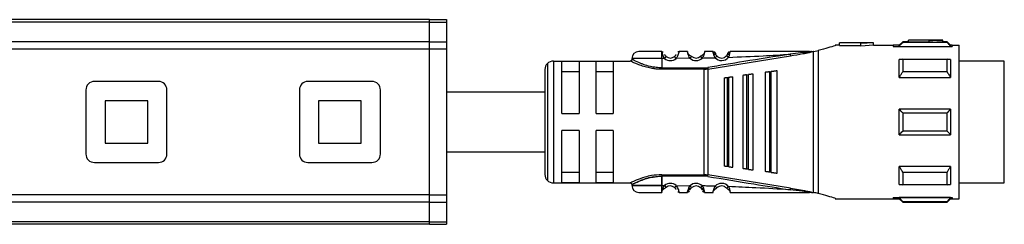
# Model space of a CAD drawing. Header units: millimetres. Extents: x -741 to 2548, y 394 to 730.
# Tile 10 of 13: x 459 to 574, y 705 to 729. Entities that reach past the tile are written whole.
import ezdxf

# ---------------------------------------------------------------- set-up
doc = ezdxf.new("R2010")
doc.units = ezdxf.units.MM

# ---------------------------------------------------------------- blocks, each defined once
blk = doc.blocks.new('Drawing View1')
at = {"color": 7, "linetype": 'Continuous', "lineweight": 25}
for p, q in [((-2, 15.5), (-598, 15.5)), ((-2, 15.21), (-598, 15.21)), ((-2, 15.5), (0, 15.5)), ((-2, 15.21), (-2, 15.5)), ((-2, 15.21), (0, 15.21)), ((-2, 12.9), (-2, 15.21)), ((0, 15.5), (0, 15.21)), ((0.01, 15.26), (0, 15.26)), ((0, 15.21), (0, 12.9)), ((0.01, 12.26), (0.01, 15.26)), ((-2, 12.9), (-598, 12.9)), ((-2, 12.9), (0, 12.9)), ((-2, 12.05), (-2, 12.9)), ((0, 12.9), (0, 12.06)), ((50, 12.8), (46, 12.8)), ((46, 12.8), (46, 12.77)), ((48.5, 12.77), (46, 12.77)), ((46, 12.47), (46, 12.77)), ((50, 12.8), (48.5, 12.69)), ((48.5, 12.77), (48.5, 12.69)), ((48.5, 12.38), (48.5, 12.69)), ((50, 12.5), (50, 12.8)), ((53.4, 12.9), (53, 12.5)), ((54.1, 12.9), (53.4, 12.9)), ((58.6, 12.84), (53.4, 12.84)), ((58.1, 13.1), (54.1, 13.1)), ((54.1, 13.1), (54.1, 13.09)), ((56.5, 13.09), (54.1, 13.09)), ((54.1, 12.89), (54.1, 13.09)), ((54.1, 12.89), (56.5, 12.89)), ((56.5, 13.09), (56.5, 13.05)), ((56.5, 12.85), (56.5, 13.05)), ((58.1, 12.9), (58.1, 13.1)), ((58.6, 12.9), (58.1, 12.9)), ((59, 12.5), (58.6, 12.9)), ((58.6, 12.84), (58.6, 12.9)), ((-2, 12.05), (-598, 12.05)), ((-2, 12.06), (0, 12.06)), ((-2, -5.06), (-2, 12.05)), ((0, 12.26), (0.01, 12.26)), ((0, 12.06), (0, -5.06)), ((25.2, 11.72), (25.19, 11.75)), ((28.19, 11.75), (27.21, 11.75)), ((31.48, 11.54), (31.49, 11.51)), ((42.49, 11.75), (42.64, 11.75)), ((42.95, -4.75), (42.95, 11.75)), ((43, 11.76), (43.52, 11.9)), ((43.52, 11.9), (43.52, -4.9)), ((45.77, 12.5), (45.5, 12.5)), ((45.5, 12.5), (45.5, 12.43)), ((46, 12.5), (45.77, 12.5)), ((46, 12.47), (48.5, 12.47)), ((50, 12.5), (48.5, 12.38)), ((50, 12.5), (52.29, 12.5)), ((52.29, 12.5), (52.29, 12.35)), ((52.29, 12.35), (59.2, 12.35)), ((53, 12.5), (52.3, 12.5)), ((53, 12.37), (53, 12.5)), ((53, 12.37), (59, 12.37)), ((59.2, 12.5), (59, 12.5)), ((59, 12.5), (59, 12.37)), ((59.2, 12.5), (59.2, 12.35)), ((59.2, 12.5), (60, 12.5)), ((60, -5.5), (60, 12.5)), ((12.5, 10.65), (12.5, -3.65)), ((12.5, 10.65), (21.5, 10.65)), ((15.5, 10.58), (13.5, 10.58)), ((13.5, 4.5), (13.5, 10.58)), ((15.5, 10.58), (15.5, 4.5)), ((17.5, 4.5), (17.5, 10.58)), ((19.5, 10.58), (17.5, 10.58)), ((19.5, 10.58), (19.5, 4.5)), ((25.2, 10.95), (25.2, 9.85)), ((25.52, 10.95), (25.2, 10.95)), ((26.89, 10.96), (26.69, 11.18)), ((28.49, 10.97), (26.89, 10.96)), ((28.68, 11.18), (28.69, 11.2)), ((29.93, 11), (29.72, 11.21)), ((30.6, 9.71), (40.26, 11.27)), ((31.65, 11.24), (31.63, 11.23)), ((32.93, 11.52), (32.93, 11.51)), ((53.4, 10.85), (58.6, 10.85)), ((59, 10.84), (59, 8.71)), ((65.3, 10.63), (60, 10.63)), ((65.3, -3.62), (65.3, 10.63)), ((11.5, 9.65), (11.5, -2.65)), ((11.79, 10.36), (11.79, -3.36)), ((13.5, 9.42), (15.5, 9.42)), ((17.5, 9.42), (19.5, 9.42)), ((30.17, 9.85), (30.17, 9.68)), ((30.17, -2.68), (30.17, 9.68)), ((30.57, 9.88), (30.6, 9.71)), ((30.6, 9.71), (30.6, -2.71)), ((37.3, 9.32), (37.3, -2.31)), ((37.81, 9.38), (37.81, -2.38)), ((38.1, 9.42), (38.01, 9.41)), ((38.01, -2.41), (38.01, 9.41)), ((38.7, -2.5), (38.7, 9.5)), ((58.6, 9.38), (53.4, 9.38)), ((-33.75, 8.25), (-41.25, 8.25)), ((-8.75, 8.25), (-16.25, 8.25)), ((32.5, 8.68), (32.5, -1.68)), ((32.84, 8.73), (33.04, 8.75)), ((32.84, 8.73), (32.84, -1.73)), ((33.5, -1.81), (33.5, 8.81)), ((34.7, 8.97), (34.7, -1.97)), ((35.13, 9.03), (35.33, 9.05)), ((35.13, 9.03), (35.13, -2.03)), ((35.9, -2.13), (35.9, 9.13)), ((53, 8.71), (59, 8.71)), ((-42.25, 7.25), (-42.25, -0.25)), ((-32.75, -0.25), (-32.75, 7.25)), ((-17.25, 7.25), (-17.25, -0.25)), ((-7.75, -0.25), (-7.75, 7.25)), ((-35, 6), (-40, 6)), ((-40, 6), (-40, 1)), ((-35, 1), (-35, 6)), ((-10, 6), (-15, 6)), ((-15, 6), (-15, 1)), ((-10, 1), (-10, 6)), ((53, 2), (53, 5)), ((59, 5), (53, 5)), ((13.5, 4.5), (15.5, 4.5)), ((17.5, 4.5), (19.5, 4.5)), ((53.4, 4.56), (58.6, 4.56)), ((15.5, 2.5), (13.5, 2.5)), ((13.5, -3.58), (13.5, 2.5)), ((15.5, 2.5), (15.5, -3.58)), ((19.5, 2.5), (17.5, 2.5)), ((17.5, -3.58), (17.5, 2.5)), ((19.5, 2.5), (19.5, -3.58)), ((58.6, 2.44), (53.4, 2.44)), ((53, 2), (59, 2)), ((-40, 1), (-35, 1)), ((-15, 1), (-10, 1)), ((-41.25, -1.25), (-33.75, -1.25)), ((-16.25, -1.25), (-8.75, -1.25)), ((33.04, -1.75), (32.84, -1.73)), ((35.33, -2.05), (35.13, -2.03)), ((59, -1.71), (53, -1.71)), ((59, -1.71), (59, -3.84)), ((15.5, -2.42), (13.5, -2.42)), ((19.5, -2.42), (17.5, -2.42)), ((25.2, -2.68), (30.17, -2.68)), ((25.2, -2.85), (25.2, -3.95)), ((30.17, -2.85), (25.2, -2.85)), ((25.2, -3.95), (25.2, -2.85)), ((30.17, -2.85), (30.17, -2.68)), ((30.57, -2.88), (30.6, -2.71)), ((40.26, -4.27), (30.6, -2.71)), ((38.01, -2.41), (37.81, -2.38)), ((38.01, -2.41), (38.1, -2.42)), ((53.4, -2.38), (58.6, -2.38)), ((12.5, -3.65), (21.5, -3.65)), ((13.5, -3.58), (15.5, -3.58)), ((17.5, -3.58), (19.5, -3.58)), ((25.2, -3.95), (25.52, -3.95)), ((25.52, -3.95), (25.71, -4.18)), ((26.89, -3.96), (28.49, -3.97)), ((28.49, -3.97), (28.69, -4.2)), ((29.74, -4.2), (29.72, -4.21)), ((31.43, -4.04), (31.65, -4.24)), ((32.8, -4.26), (32.78, -4.28)), ((58.6, -3.85), (53.4, -3.85)), ((60, -3.62), (65.3, -3.62)), ((-2, -5.06), (-598, -5.06)), ((-2, -5.06), (0, -5.06)), ((-2, -5.9), (-2, -5.06)), ((0, -5.06), (0, -5.9)), ((25.19, -4.75), (25.2, -4.72)), ((25.2, -4.73), (25.19, -4.75)), ((25.2, -4.72), (25.2, -4.73)), ((27.21, -4.75), (28.19, -4.75)), ((42.72, -4.75), (42.49, -4.75)), ((42.72, -4.75), (42.95, -4.75)), ((45.5, -5.43), (45.5, -5.5)), ((45.5, -5.5), (45.77, -5.5)), ((45.77, -5.5), (52.29, -5.5)), ((52.29, -5.35), (59.2, -5.35)), ((52.29, -5.35), (52.29, -5.5)), ((52.29, -5.5), (53, -5.5)), ((59, -5.37), (53, -5.37)), ((53, -5.5), (53.4, -5.9)), ((58.6, -5.9), (59, -5.5)), ((59, -5.37), (59, -5.5)), ((59, -5.5), (59.2, -5.5)), ((59.2, -5.35), (59.2, -5.5)), ((59.2, -5.5), (60, -5.5)), ((-2, -5.9), (-598, -5.9)), ((-2, -5.9), (0, -5.9)), ((-2, -8.21), (-2, -5.9)), ((0, -5.9), (0, -8.21)), ((53.4, -5.84), (58.6, -5.84)), ((53.4, -5.84), (53.4, -5.9)), ((53.4, -5.9), (58.6, -5.9)), ((-2, -8.21), (-598, -8.21)), ((-2, -8.5), (-598, -8.5)), ((-2, -8.21), (0, -8.21)), ((-2, -8.5), (-2, -8.21)), ((-2, -8.5), (0, -8.5)), ((0, -8.21), (0, -8.5))]:
    blk.add_line(p, q, dxfattribs=at)
at = {"color": 7, "linetype": 'Continuous', "lineweight": 25, "flags": 128}
for points in [[(25.2, 10.95), (24.12, 10.95), (23.14, 10.95), (22.37, 10.95), (21.87, 10.95), (21.7, 10.95), (21.7, 10.95)], [(53, 8.71), (53, 9.02), (53, 9.31), (53, 9.59), (53, 9.86), (53, 10.12), (53, 10.37), (53, 10.61), (53, 10.84)], [(53.4, 10.85), (53.4, 10.69), (53.4, 10.52), (53.4, 10.34), (53.4, 10.16), (53.4, 9.97), (53.4, 9.78), (53.4, 9.58), (53.4, 9.38)], [(58.6, 9.38), (58.6, 9.58), (58.6, 9.78), (58.6, 9.97), (58.6, 10.16), (58.6, 10.34), (58.6, 10.52), (58.6, 10.69), (58.6, 10.85)], [(25.2, 9.85), (27.98, 9.85), (30.17, 9.85)], [(30.17, 9.68), (27.39, 9.68), (25.2, 9.68)], [(37.81, 9.38), (37.93, 9.4), (38.01, 9.41)], [(33.04, -1.75), (33.04, -0.58), (33.04, 0.71), (33.04, 2.08), (33.04, 3.5), (33.04, 4.92), (33.04, 6.29), (33.04, 7.58), (33.04, 8.75)], [(35.33, -2.05), (35.33, -0.82), (35.33, 0.54), (35.33, 2), (35.33, 3.5), (35.33, 5), (35.33, 6.46), (35.33, 7.82), (35.33, 9.05)], [(59, 5), (59, 4.63), (59, 4.25), (59, 3.88), (59, 3.5), (59, 3.12), (59, 2.75), (59, 2.37), (59, 2)], [(53.4, 4.56), (53.4, 4.29), (53.4, 4.03), (53.4, 3.76), (53.4, 3.5), (53.4, 3.24), (53.4, 2.97), (53.4, 2.71), (53.4, 2.44)], [(58.6, 2.44), (58.6, 2.71), (58.6, 2.97), (58.6, 3.24), (58.6, 3.5), (58.6, 3.76), (58.6, 4.03), (58.6, 4.29), (58.6, 4.56)], [(53, -3.84), (53, -3.61), (53, -3.37), (53, -3.12), (53, -2.86), (53, -2.59), (53, -2.31), (53, -2.02), (53, -1.71)], [(53.4, -2.38), (53.4, -2.58), (53.4, -2.78), (53.4, -2.97), (53.4, -3.16), (53.4, -3.34), (53.4, -3.52), (53.4, -3.69), (53.4, -3.85)], [(58.6, -3.85), (58.6, -3.69), (58.6, -3.52), (58.6, -3.34), (58.6, -3.16), (58.6, -2.97), (58.6, -2.78), (58.6, -2.58), (58.6, -2.38)], [(25.2, -3.95), (24.12, -3.95), (23.14, -3.95), (22.37, -3.95), (21.87, -3.95), (21.7, -3.95)], [(21.7, -3.95), (21.87, -3.95), (22.37, -3.95), (23.14, -3.95), (24.12, -3.95), (25.2, -3.95)], [(53, -5.5), (53, -5.49), (53, -5.47), (53, -5.43), (53, -5.37)], [(58.6, -5.9), (58.6, -5.9), (58.6, -5.89), (58.6, -5.87), (58.6, -5.84)]]:
    blk.add_lwpolyline(points, dxfattribs=at)
at = {"color": 7, "linetype": 'Continuous', "lineweight": 25}
for centre, radius, start, end in [((196.5, 12.89), 143.1, 179.9966, 180.0205), ((22.5, 10.95), 0.8, 89.9996, 179.9996), ((12.5, 9.65), 1, 90, 135), ((26.2, 11.75), 1.05, 229.6056, 310.9276), ((26.2, 11.75), 0.75, 229.5943, 310.9271), ((29.2, 11.75), 1.05, 227.6547, 314.3613), ((29.2, 11.75), 0.75, 227.6552, 314.363), ((32.2, 11.75), 1.05, 222.8628, 320.6918), ((32.2, 11.75), 0.75, 222.8664, 320.7053), ((12.5, 9.65), 1, 135, 180), ((30.17, 12.28), 2.43, 270.0069, 279.4584), ((-41.25, 7.25), 1, 90, 180), ((-33.75, 7.25), 1, 0, 90), ((-16.25, 7.25), 1, 90, 180), ((-8.75, 7.25), 1, 0, 90), ((-41.25, -0.25), 1, 180, 270), ((-33.75, -0.25), 1, 270, 0), ((-16.25, -0.25), 1, 180, 270), ((-8.75, -0.25), 1, 270, 0), ((12.5, -2.65), 1, 180, 225), ((12.5, -2.65), 1, 225, 270), ((30.17, -5.28), 2.43, 80.5507, 89.9914), ((22.5, -3.95), 0.8, 180.0004, 270.0004), ((26.2, -4.75), 1.05, 49.0728, 130.4057), ((26.2, -4.75), 0.75, 49.073, 130.406), ((29.2, -4.75), 1.05, 45.6394, 132.3452), ((29.2, -4.75), 0.75, 45.6377, 132.3451), ((32.2, -4.75), 1.05, 39.3085, 137.1337), ((32.2, -4.75), 0.75, 39.2951, 137.1337)]:
    blk.add_arc(centre, radius, start, end, dxfattribs=at)
for points, knots in [([(53, 12.37), (53.07, 12.46), (53.2, 12.62), (53.34, 12.77), (53.4, 12.84)], [0, 0, 0, 0, 0.553792, 1, 1, 1, 1]), ([(56.5, 13.05), (56.8, 13.06), (57.33, 13.09), (57.87, 13.1), (58.1, 13.1)], [0, 0, 0, 0, 0.5599883, 1, 1, 1, 1]), ([(56.5, 12.85), (56.8, 12.86), (57.33, 12.89), (57.87, 12.9), (58.1, 12.9)], [0, 0, 0, 0, 0.559988, 1, 1, 1, 1]), ([(58.6, 12.84), (58.68, 12.75), (58.81, 12.6), (58.94, 12.44), (59, 12.37)], [0, 0, 0, 0, 0.5661892, 1, 1, 1, 1]), ([(25.19, 11.75), (24.84, 11.75), (24.13, 11.75), (23.24, 11.75), (22.62, 11.75), (22.54, 11.75), (22.5, 11.75)], [0, 0, 0, 0, 0.249999, 0.499999, 0.749999, 1, 1, 1, 1]), ([(25.19, 11.75), (25.23, 11.75), (25.28, 11.74), (25.33, 11.72), (25.34, 11.71)], [0, 0, 0, 0, 0.606991, 1, 1, 1, 1]), ([(25.2, 11.72), (25.21, 11.69), (25.22, 11.62), (25.27, 11.43), (25.36, 11.19), (25.47, 11.03), (25.52, 10.95)], [0, 0, 0, 0, 0.2399615, 0.482804, 0.7352651, 1, 1, 1, 1]), ([(27.21, 11.75), (27.21, 11.74), (27.2, 11.74), (27.19, 11.67), (27.16, 11.58), (27.12, 11.43), (27.04, 11.21), (26.94, 11.04), (26.89, 10.96)], [0, 0, 0, 0, 0.145861, 0.284683, 0.416939, 0.543177, 0.7791, 1, 1, 1, 1]), ([(27.21, 11.75), (27.17, 11.75), (27.12, 11.74), (27.08, 11.72), (27.06, 11.71)], [0, 0, 0, 0, 0.608621, 1, 1, 1, 1]), ([(28.24, 11.53), (28.23, 11.59), (28.21, 11.68), (28.19, 11.74), (28.19, 11.75), (28.19, 11.75)], [0, 0, 0, 0, 0.451321, 0.721662, 1, 1, 1, 1]), ([(28.19, 11.75), (28.19, 11.75), (28.19, 11.74), (28.21, 11.68), (28.23, 11.61), (28.24, 11.55), (28.25, 11.53)], [0, 0, 0, 0, 0.2994, 0.587029, 0.863883, 1, 1, 1, 1]), ([(28.68, 11.18), (28.64, 11.21), (28.56, 11.25), (28.45, 11.33), (28.37, 11.41), (28.3, 11.48), (28.26, 11.52), (28.24, 11.54)], [0, 0, 0, 0, 0.300878, 0.470039, 0.652797, 0.847683, 1, 1, 1, 1]), ([(28.49, 10.97), (28.44, 11.07), (28.36, 11.21), (28.29, 11.39), (28.25, 11.49), (28.24, 11.53), (28.24, 11.53)], [0, 0, 0, 0, 0.46842, 0.704336, 0.943532, 1, 1, 1, 1]), ([(28.68, 11.18), (28.64, 11.21), (28.56, 11.25), (28.45, 11.33), (28.37, 11.41), (28.3, 11.48), (28.26, 11.52), (28.25, 11.53)], [0, 0, 0, 0, 0.304954, 0.476426, 0.661712, 0.859327, 1, 1, 1, 1]), ([(30.16, 11.55), (30.14, 11.53), (30.1, 11.49), (30.03, 11.42), (29.95, 11.35), (29.85, 11.27), (29.78, 11.22), (29.74, 11.2)], [0, 0, 0, 0, 0.151422, 0.346555, 0.529528, 0.69879, 1, 1, 1, 1]), ([(30.16, 11.54), (30.16, 11.54), (30.15, 11.5), (30.12, 11.4), (30.06, 11.23), (29.98, 11.09), (29.93, 11)], [0, 0, 0, 0, 0.051028, 0.29324, 0.5333, 1, 1, 1, 1]), ([(30.21, 11.75), (30.2, 11.75), (30.2, 11.74), (30.19, 11.68), (30.17, 11.59), (30.16, 11.54)], [0, 0, 0, 0, 0.285763, 0.563157, 1, 1, 1, 1]), ([(31.19, 11.75), (31.01, 11.75), (30.68, 11.75), (30.35, 11.75), (30.21, 11.75)], [0, 0, 0, 0, 0.559996, 1, 1, 1, 1]), ([(31.43, 11.04), (31.39, 11.12), (31.32, 11.25), (31.27, 11.42), (31.23, 11.57), (31.21, 11.68), (31.19, 11.74), (31.19, 11.75), (31.19, 11.75)], [0, 0, 0, 0, 0.2473344, 0.3753471, 0.5041257, 0.7441609, 0.8718482, 1, 1, 1, 1]), ([(31.34, 11.67), (31.33, 11.67), (31.29, 11.69), (31.24, 11.69), (31.21, 11.69), (31.2, 11.69)], [0, 0, 0, 0, 0.424052, 0.839119, 1, 1, 1, 1]), ([(31.43, 11.63), (31.42, 11.65), (31.39, 11.68), (31.34, 11.67), (31.3, 11.63), (31.28, 11.57), (31.27, 11.54)], [0, 0, 0, 0, 0.22392, 0.467886, 0.727976, 1, 1, 1, 1]), ([(31.43, 11.63), (31.43, 11.63), (31.46, 11.6), (31.47, 11.57), (31.48, 11.54)], [0, 0, 0, 0, 0.156082, 1, 1, 1, 1]), ([(32.92, 11.54), (32.92, 11.53), (32.91, 11.52), (32.89, 11.45), (32.84, 11.36), (32.8, 11.3), (32.78, 11.28)], [0, 0, 0, 0, 0.306116, 0.590246, 0.796606, 1, 1, 1, 1]), ([(32.92, 11.54), (32.93, 11.57), (32.94, 11.6), (32.97, 11.63), (32.97, 11.64)], [0, 0, 0, 0, 0.835339, 1, 1, 1, 1]), ([(33.14, 11.55), (33.13, 11.58), (33.1, 11.64), (33.06, 11.68), (33.01, 11.68), (32.98, 11.65), (32.97, 11.64)], [0, 0, 0, 0, 0.273158, 0.534082, 0.777822, 1, 1, 1, 1]), ([(33.01, 11.08), (33.05, 11.17), (33.1, 11.3), (33.14, 11.45), (33.17, 11.57), (33.19, 11.67), (33.2, 11.74), (33.2, 11.75), (33.21, 11.75)], [0, 0, 0, 0, 0.254808, 0.382547, 0.508766, 0.691911, 0.830633, 1, 1, 1, 1]), ([(33.19, 11.7), (33.19, 11.7), (33.16, 11.7), (33.11, 11.69), (33.08, 11.68), (33.06, 11.67)], [0, 0, 0, 0, 0.143976, 0.567382, 1, 1, 1, 1]), ([(42.49, 11.75), (40.76, 11.75), (37.67, 11.75), (34.57, 11.75), (33.21, 11.75)], [0, 0, 0, 0, 0.559906, 1, 1, 1, 1]), ([(42.66, 11.73), (42.26, 11.69), (41.45, 11.6), (40.64, 11.5), (40.23, 11.45)], [0, 0, 0, 0, 0.49694, 1, 1, 1, 1]), ([(40.26, 11.27), (40.75, 11.35), (41.48, 11.47), (42.24, 11.61), (42.56, 11.68), (42.66, 11.7), (42.71, 11.73), (42.72, 11.74), (42.72, 11.74), (42.72, 11.75), (42.72, 11.75), (42.72, 11.75)], [0, 0, 0, 0, 0.580636, 0.865806, 0.906199, 0.969441, 0.981675, 0.986662, 0.991168, 0.995499, 1, 1, 1, 1]), ([(42.7, 11.74), (42.7, 11.74), (42.7, 11.74), (42.69, 11.74), (42.67, 11.75), (42.65, 11.75), (42.64, 11.75)], [0, 0, 0, 0, 0.068493, 0.149045, 0.357724, 1, 1, 1, 1]), ([(42.72, 11.75), (42.71, 11.75), (42.7, 11.75), (42.67, 11.75), (42.65, 11.75), (42.64, 11.75), (42.64, 11.75), (42.64, 11.75), (42.64, 11.75), (42.64, 11.75), (42.64, 11.75)], [0, 0, 0, 0, 0.219058, 0.584738, 0.867155, 0.887733, 0.906757, 0.926, 0.947181, 1, 1, 1, 1]), ([(42.66, 11.73), (42.67, 11.73), (42.68, 11.73), (42.69, 11.74), (42.7, 11.74), (42.7, 11.74), (42.7, 11.74), (42.7, 11.74), (42.7, 11.74), (42.7, 11.74)], [0, 0, 0, 0, 0.571754, 0.690168, 0.803366, 0.861897, 0.911571, 0.955977, 1, 1, 1, 1]), ([(42.72, 11.75), (42.76, 11.75), (42.83, 11.75), (42.9, 11.75), (42.93, 11.75)], [0, 0, 0, 0, 0.5595519, 1, 1, 1, 1]), ([(42.95, 11.75), (42.95, 11.75), (42.94, 11.75), (42.93, 11.75), (42.93, 11.75)], [0, 0, 0, 0, 0.555721, 1, 1, 1, 1]), ([(42.95, 11.75), (42.96, 11.75), (42.98, 11.75), (42.99, 11.76), (43, 11.76)], [0, 0, 0, 0, 0.500602, 1, 1, 1, 1]), ([(45.5, 12.43), (45.24, 12.36), (44.72, 12.21), (43.92, 12), (43.52, 11.9)], [0, 0, 0, 0, 0.496428, 1, 1, 1, 1]), ([(21.7, 10.85), (21.7, 10.83), (21.69, 10.79), (21.67, 10.74), (21.64, 10.71), (21.61, 10.68), (21.56, 10.65), (21.52, 10.65), (21.49, 10.65)], [0, 0, 0, 0, 0.239884, 0.369299, 0.501423, 0.633336, 0.76215, 1, 1, 1, 1]), ([(24.22, 9.76), (24.13, 9.77), (23.78, 9.82), (23.23, 9.96), (22.61, 10.16), (22.11, 10.37), (21.76, 10.53), (21.53, 10.63), (21.51, 10.64), (21.5, 10.65)], [0, 0, 0, 0, 0.061712, 0.224517, 0.390466, 0.551912, 0.714132, 0.865423, 1, 1, 1, 1]), ([(25.2, 9.85), (24.98, 9.86), (24.51, 9.88), (23.77, 10.01), (23.17, 10.2), (22.5, 10.45), (22.02, 10.68), (21.74, 10.83), (21.71, 10.84), (21.7, 10.85)], [0, 0, 0, 0, 0.119652, 0.249058, 0.420348, 0.499129, 0.748943, 0.878056, 1, 1, 1, 1]), ([(25.52, 10.95), (25.55, 10.98), (25.6, 11.04), (25.66, 11.12), (25.71, 11.17), (25.71, 11.18), (25.71, 11.18)], [0, 0, 0, 0, 0.25, 0.5, 0.75, 1, 1, 1, 1]), ([(25.71, 11.18), (25.7, 11.2), (25.66, 11.23), (25.61, 11.28), (25.57, 11.34), (25.54, 11.39), (25.53, 11.41), (25.53, 11.41)], [0, 0, 0, 0, 0.21472, 0.437653, 0.684916, 0.935195, 1, 1, 1, 1]), ([(26.87, 11.41), (26.87, 11.41), (26.86, 11.39), (26.83, 11.35), (26.8, 11.29), (26.75, 11.24), (26.71, 11.2), (26.69, 11.18)], [0, 0, 0, 0, 0.052646, 0.297014, 0.530096, 0.761235, 1, 1, 1, 1]), ([(28.49, 10.97), (28.52, 11), (28.57, 11.06), (28.64, 11.13), (28.67, 11.17), (28.68, 11.18), (28.68, 11.18)], [0, 0, 0, 0, 0.330327, 0.660655, 0.990982, 1, 1, 1, 1]), ([(29.93, 11), (30.21, 11.01), (30.71, 11.02), (31.21, 11.03), (31.43, 11.04)], [0, 0, 0, 0, 0.560006, 1, 1, 1, 1]), ([(40.23, 11.45), (38.43, 11.16), (35.2, 10.65), (31.98, 10.12), (30.57, 9.88)], [0, 0, 0, 0, 0.560137, 1, 1, 1, 1]), ([(31.63, 11.23), (31.63, 11.22), (31.63, 11.22), (31.59, 11.18), (31.52, 11.12), (31.46, 11.06), (31.43, 11.04)], [0, 0, 0, 0, 0.015986, 0.343991, 0.671995, 1, 1, 1, 1]), ([(31.46, 11.36), (31.46, 11.39), (31.45, 11.45), (31.47, 11.51), (31.47, 11.51), (31.48, 11.52)], [0, 0, 0, 0, 0.372925, 0.726855, 1, 1, 1, 1]), ([(31.64, 11.22), (31.62, 11.24), (31.58, 11.29), (31.53, 11.36), (31.49, 11.44), (31.47, 11.48), (31.47, 11.5)], [0, 0, 0, 0, 0.2376446, 0.4819358, 0.7355947, 1, 1, 1, 1]), ([(33.01, 11.08), (32.98, 11.11), (32.92, 11.16), (32.84, 11.22), (32.79, 11.27), (32.78, 11.27), (32.78, 11.28)], [0, 0, 0, 0, 0.25, 0.5, 0.75, 1, 1, 1, 1]), ([(32.94, 11.52), (32.93, 11.5), (32.92, 11.46), (32.88, 11.39), (32.84, 11.32), (32.81, 11.28), (32.79, 11.26)], [0, 0, 0, 0, 0.264087, 0.517648, 0.762071, 1, 1, 1, 1]), ([(32.93, 11.52), (32.93, 11.52), (32.94, 11.52), (32.95, 11.47), (32.95, 11.41), (32.96, 11.38)], [0, 0, 0, 0, 0.220453, 0.599391, 1, 1, 1, 1]), ([(33.01, 11.08), (34.36, 11.14), (36.77, 11.23), (39.18, 11.38), (40.23, 11.45)], [0, 0, 0, 0, 0.560034, 1, 1, 1, 1]), ([(40.23, 11.45), (40.23, 11.45), (40.24, 11.44), (40.24, 11.41), (40.24, 11.37), (40.25, 11.33), (40.26, 11.3), (40.26, 11.28), (40.26, 11.27)], [0, 0, 0, 0, 0.049755, 0.133456, 0.408467, 0.532389, 0.771005, 1, 1, 1, 1]), ([(53.4, 10.85), (53.32, 10.85), (53.19, 10.84), (53.06, 10.84), (53, 10.84)], [0, 0, 0, 0, 0.566189, 1, 1, 1, 1]), ([(59, 10.84), (58.93, 10.84), (58.8, 10.84), (58.66, 10.85), (58.6, 10.85)], [0, 0, 0, 0, 0.553792, 1, 1, 1, 1]), ([(25.2, 9.68), (25, 9.68), (24.67, 9.68), (24.35, 9.74), (24.22, 9.76)], [0, 0, 0, 0, 0.586821, 1, 1, 1, 1]), ([(30.17, 9.68), (30.21, 9.68), (30.28, 9.68), (30.35, 9.68), (30.38, 9.69)], [0, 0, 0, 0, 0.5597262, 1, 1, 1, 1]), ([(30.6, 9.71), (30.56, 9.71), (30.49, 9.7), (30.41, 9.69), (30.38, 9.69)], [0, 0, 0, 0, 0.559933, 1, 1, 1, 1]), ([(37.81, 9.38), (37.78, 9.38), (37.72, 9.37), (37.6, 9.35), (37.45, 9.34), (37.32, 9.32), (37.31, 9.32), (37.3, 9.32)], [0, 0, 0, 0, 0.095969, 0.193666, 0.400239, 0.664134, 1, 1, 1, 1]), ([(38.7, 9.5), (38.69, 9.5), (38.67, 9.5), (38.52, 9.48), (38.35, 9.45), (38.21, 9.43), (38.13, 9.43), (38.1, 9.42)], [0, 0, 0, 0, 0.325938, 0.603471, 0.815327, 0.910521, 1, 1, 1, 1]), ([(53, 8.71), (53.07, 8.84), (53.2, 9.06), (53.34, 9.28), (53.4, 9.38)], [0, 0, 0, 0, 0.553742, 1, 1, 1, 1]), ([(58.6, 9.38), (58.68, 9.25), (58.81, 9.03), (58.94, 8.81), (59, 8.71)], [0, 0, 0, 0, 0.566235, 1, 1, 1, 1]), ([(32.5, 8.68), (32.51, 8.68), (32.52, 8.68), (32.6, 8.69), (32.7, 8.71), (32.78, 8.72), (32.82, 8.72), (32.84, 8.73)], [0, 0, 0, 0, 0.323921, 0.5874, 0.803788, 0.901229, 1, 1, 1, 1]), ([(33.1, 8.76), (33.09, 8.76), (33.07, 8.76), (33.05, 8.75), (33.04, 8.75)], [0, 0, 0, 0, 0.559946, 1, 1, 1, 1]), ([(33.1, 8.76), (33.15, 8.77), (33.25, 8.78), (33.38, 8.8), (33.48, 8.81), (33.49, 8.81), (33.5, 8.81)], [0, 0, 0, 0, 0.1849, 0.408712, 0.685985, 1, 1, 1, 1]), ([(35.13, 9.03), (35.1, 9.02), (35.05, 9.02), (34.95, 9), (34.83, 8.99), (34.72, 8.97), (34.71, 8.97), (34.7, 8.97)], [0, 0, 0, 0, 0.097342, 0.196469, 0.405839, 0.669699, 1, 1, 1, 1]), ([(35.4, 9.06), (35.39, 9.06), (35.36, 9.06), (35.34, 9.06), (35.33, 9.05)], [0, 0, 0, 0, 0.559949, 1, 1, 1, 1]), ([(35.9, 9.13), (35.89, 9.13), (35.88, 9.13), (35.76, 9.11), (35.62, 9.09), (35.49, 9.08), (35.43, 9.07), (35.4, 9.06)], [0, 0, 0, 0, 0.30579, 0.570569, 0.801387, 0.904132, 1, 1, 1, 1]), ([(11.5, 7), (10.02, 7), (6.84, 7), (3.01, 7), (0.66, 7), (0, 7)], [0, 0, 0, 0, 0.385368, 0.829094, 1, 1, 1, 1]), ([(53.4, 4.56), (53.32, 4.64), (53.19, 4.79), (53.06, 4.94), (53, 5)], [0, 0, 0, 0, 0.566189, 1, 1, 1, 1]), ([(59, 5), (58.93, 4.92), (58.8, 4.77), (58.66, 4.62), (58.6, 4.56)], [0, 0, 0, 0, 0.553792, 1, 1, 1, 1]), ([(53, 2), (53.07, 2.08), (53.2, 2.23), (53.34, 2.38), (53.4, 2.44)], [0, 0, 0, 0, 0.553792, 1, 1, 1, 1]), ([(58.6, 2.44), (58.68, 2.36), (58.81, 2.21), (58.94, 2.06), (59, 2)], [0, 0, 0, 0, 0.566189, 1, 1, 1, 1]), ([(0, 0), (1.84, 0), (5.68, 0), (9.51, 0), (11.5, 0)], [0, 0, 0, 0, 0.481231, 1, 1, 1, 1]), ([(32.84, -1.73), (32.82, -1.72), (32.78, -1.72), (32.7, -1.71), (32.6, -1.69), (32.52, -1.68), (32.51, -1.68), (32.5, -1.68)], [0, 0, 0, 0, 0.096571, 0.197429, 0.41274, 0.676188, 1, 1, 1, 1]), ([(33.04, -1.75), (33.05, -1.75), (33.07, -1.76), (33.09, -1.76), (33.1, -1.76)], [0, 0, 0, 0, 0.553505, 1, 1, 1, 1]), ([(33.1, -1.76), (33.12, -1.76), (33.17, -1.77), (33.26, -1.78), (33.38, -1.8), (33.48, -1.81), (33.49, -1.81), (33.5, -1.81)], [0, 0, 0, 0, 0.092113, 0.190371, 0.409273, 0.68628, 1, 1, 1, 1]), ([(35.13, -2.03), (35.1, -2.02), (35.05, -2.02), (34.95, -2), (34.83, -1.99), (34.72, -1.97), (34.71, -1.97), (34.7, -1.97)], [0, 0, 0, 0, 0.095358, 0.192264, 0.405805, 0.669689, 1, 1, 1, 1]), ([(35.33, -2.05), (35.34, -2.06), (35.37, -2.06), (35.39, -2.06), (35.4, -2.06)], [0, 0, 0, 0, 0.553052, 1, 1, 1, 1]), ([(35.4, -2.06), (35.43, -2.07), (35.49, -2.08), (35.61, -2.09), (35.75, -2.11), (35.87, -2.13), (35.89, -2.13), (35.9, -2.13)], [0, 0, 0, 0, 0.090894, 0.187707, 0.403221, 0.680517, 1, 1, 1, 1]), ([(53.4, -2.38), (53.32, -2.25), (53.19, -2.03), (53.06, -1.81), (53, -1.71)], [0, 0, 0, 0, 0.566235, 1, 1, 1, 1]), ([(59, -1.71), (58.93, -1.84), (58.8, -2.06), (58.66, -2.28), (58.6, -2.38)], [0, 0, 0, 0, 0.553742, 1, 1, 1, 1]), ([(25.2, -2.68), (24.79, -2.7), (24.09, -2.74), (23.04, -3.01), (22.19, -3.32), (21.61, -3.6), (21.53, -3.63), (21.5, -3.65)], [0, 0, 0, 0, 0.208658, 0.361333, 0.608024, 0.810846, 1, 1, 1, 1]), ([(24.27, -2.94), (24.13, -2.96), (23.68, -3.03), (23.17, -3.2), (22.5, -3.45), (22.01, -3.69), (21.76, -3.82), (21.68, -3.86), (21.7, -3.85), (21.7, -3.85)], [0, 0, 0, 0, 0.095567, 0.301836, 0.396745, 0.697612, 0.853097, 0.999987, 1, 1, 1, 1]), ([(21.7, -3.85), (21.71, -3.84), (21.74, -3.83), (22.02, -3.68), (22.5, -3.45), (23, -3.26), (23.37, -3.14), (23.76, -3.01), (24.13, -2.96), (24.27, -2.94)], [0, 0, 0, 0, 0.146821, 0.302261, 0.603029, 0.697877, 0.754032, 0.904463, 1, 1, 1, 1]), ([(24.27, -2.94), (24.36, -2.92), (24.65, -2.86), (24.97, -2.86), (25.2, -2.85)], [0, 0, 0, 0, 0.294986, 1, 1, 1, 1]), ([(30.38, -2.69), (30.34, -2.68), (30.27, -2.68), (30.2, -2.68), (30.17, -2.68)], [0, 0, 0, 0, 0.560115, 1, 1, 1, 1]), ([(30.38, -2.69), (30.42, -2.69), (30.49, -2.7), (30.56, -2.71), (30.6, -2.71)], [0, 0, 0, 0, 0.560253, 1, 1, 1, 1]), ([(30.57, -2.88), (32.37, -3.18), (35.59, -3.71), (38.81, -4.23), (40.23, -4.45)], [0, 0, 0, 0, 0.559894, 1, 1, 1, 1]), ([(37.81, -2.38), (37.78, -2.38), (37.72, -2.37), (37.6, -2.35), (37.45, -2.34), (37.32, -2.32), (37.31, -2.32), (37.3, -2.31)], [0, 0, 0, 0, 0.09377, 0.189049, 0.400199, 0.66412, 1, 1, 1, 1]), ([(38.1, -2.42), (38.13, -2.43), (38.21, -2.43), (38.35, -2.45), (38.52, -2.48), (38.67, -2.5), (38.69, -2.5), (38.7, -2.5)], [0, 0, 0, 0, 0.089482, 0.184693, 0.396628, 0.674165, 1, 1, 1, 1]), ([(21.49, -3.65), (21.52, -3.65), (21.56, -3.65), (21.61, -3.68), (21.64, -3.71), (21.67, -3.74), (21.69, -3.79), (21.7, -3.83), (21.7, -3.85)], [0, 0, 0, 0, 0.237753, 0.366554, 0.498476, 0.630623, 0.760069, 1, 1, 1, 1]), ([(25.2, -4.72), (25.2, -4.69), (25.2, -4.63), (25.2, -4.44), (25.2, -4.21), (25.2, -4.04), (25.2, -3.95)], [0, 0, 0, 0, 0.25, 0.5, 0.75, 1, 1, 1, 1]), ([(25.2, -4.72), (25.21, -4.69), (25.21, -4.65), (25.24, -4.55), (25.25, -4.52)], [0, 0, 0, 0, 0.682589, 1, 1, 1, 1]), ([(25.25, -4.52), (25.26, -4.49), (25.28, -4.4), (25.37, -4.19), (25.47, -4.03), (25.52, -3.95)], [0, 0, 0, 0, 0.194015, 0.577884, 1, 1, 1, 1]), ([(25.25, -4.52), (25.27, -4.51), (25.31, -4.46), (25.38, -4.39), (25.46, -4.32), (25.57, -4.23), (25.65, -4.19), (25.7, -4.16)], [0, 0, 0, 0, 0.139128, 0.337412, 0.523046, 0.694646, 1, 1, 1, 1]), ([(26.69, -4.18), (26.71, -4.2), (26.74, -4.23), (26.79, -4.29), (26.83, -4.35), (26.86, -4.39), (26.87, -4.41), (26.87, -4.41)], [0, 0, 0, 0, 0.214698, 0.437537, 0.685118, 0.935394, 1, 1, 1, 1]), ([(26.89, -3.96), (26.94, -4.04), (27.04, -4.22), (27.12, -4.44), (27.17, -4.58), (27.19, -4.67), (27.2, -4.74), (27.21, -4.74), (27.21, -4.75)], [0, 0, 0, 0, 0.226087, 0.46364, 0.589382, 0.720309, 0.857009, 1, 1, 1, 1]), ([(28.19, -4.75), (28.19, -4.75), (28.19, -4.74), (28.21, -4.68), (28.23, -4.59), (28.27, -4.45), (28.35, -4.23), (28.45, -4.06), (28.49, -3.97)], [0, 0, 0, 0, 0.140245, 0.275117, 0.40509, 0.530691, 0.770081, 1, 1, 1, 1]), ([(28.25, -4.53), (28.26, -4.52), (28.3, -4.48), (28.37, -4.41), (28.45, -4.33), (28.56, -4.25), (28.64, -4.21), (28.68, -4.18)], [0, 0, 0, 0, 0.140571, 0.33799, 0.523319, 0.694819, 1, 1, 1, 1]), ([(28.27, -4.51), (28.28, -4.55), (28.3, -4.62), (28.35, -4.67), (28.39, -4.67), (28.42, -4.65), (28.43, -4.63)], [0, 0, 0, 0, 0.271842, 0.5316388, 0.7754663, 1, 1, 1, 1]), ([(28.47, -4.48), (28.48, -4.46), (28.5, -4.41), (28.55, -4.33), (28.61, -4.25), (28.66, -4.2), (28.68, -4.18)], [0, 0, 0, 0, 0.264475, 0.518082, 0.762194, 1, 1, 1, 1]), ([(28.48, -4.51), (28.48, -4.51), (28.48, -4.51), (28.47, -4.49), (28.47, -4.42), (28.48, -4.35), (28.48, -4.32)], [0, 0, 0, 0, 0.027047, 0.332243, 0.658218, 1, 1, 1, 1]), ([(29.93, -4), (29.91, -4.03), (29.85, -4.08), (29.78, -4.15), (29.75, -4.19), (29.74, -4.2), (29.74, -4.2)], [0, 0, 0, 0, 0.327718, 0.655436, 0.983154, 1, 1, 1, 1]), ([(29.74, -4.2), (29.78, -4.22), (29.85, -4.27), (29.95, -4.35), (30.03, -4.42), (30.1, -4.49), (30.14, -4.52), (30.15, -4.54)], [0, 0, 0, 0, 0.3054612, 0.4771323, 0.6627351, 0.8613323, 1, 1, 1, 1]), ([(29.74, -4.2), (29.76, -4.22), (29.8, -4.26), (29.86, -4.34), (29.9, -4.42), (29.92, -4.47), (29.93, -4.49)], [0, 0, 0, 0, 0.2374776, 0.4816007, 0.7351677, 1, 1, 1, 1]), ([(29.93, -4.33), (29.93, -4.37), (29.93, -4.43), (29.93, -4.5), (29.92, -4.51), (29.92, -4.51)], [0, 0, 0, 0, 0.357894, 0.697725, 1, 1, 1, 1]), ([(31.43, -4.04), (31.15, -4.03), (30.65, -4.01), (30.15, -4), (29.93, -4)], [0, 0, 0, 0, 0.559997, 1, 1, 1, 1]), ([(29.93, -4), (29.98, -4.09), (30.05, -4.23), (30.11, -4.41), (30.16, -4.56), (30.19, -4.68), (30.2, -4.74), (30.2, -4.75), (30.21, -4.75)], [0, 0, 0, 0, 0.248519, 0.379171, 0.512748, 0.747039, 0.872877, 1, 1, 1, 1]), ([(29.97, -4.63), (29.98, -4.64), (30.01, -4.67), (30.05, -4.67), (30.1, -4.62), (30.12, -4.55), (30.13, -4.52)], [0, 0, 0, 0, 0.223232, 0.466803, 0.727337, 1, 1, 1, 1]), ([(31.19, -4.75), (31.19, -4.75), (31.19, -4.74), (31.2, -4.7), (31.21, -4.64), (31.22, -4.59), (31.23, -4.57)], [0, 0, 0, 0, 0.2951534, 0.5524316, 0.8318669, 1, 1, 1, 1]), ([(31.23, -4.57), (31.23, -4.56), (31.24, -4.52), (31.27, -4.42), (31.32, -4.26), (31.39, -4.12), (31.43, -4.04)], [0, 0, 0, 0, 0.087979, 0.316247, 0.546568, 1, 1, 1, 1]), ([(31.23, -4.57), (31.25, -4.55), (31.29, -4.51), (31.36, -4.44), (31.43, -4.37), (31.51, -4.31), (31.58, -4.26), (31.62, -4.24), (31.64, -4.22)], [0, 0, 0, 0, 0.177835, 0.365687, 0.542516, 0.706669, 0.858468, 1, 1, 1, 1]), ([(31.23, -4.57), (31.25, -4.55), (31.29, -4.51), (31.36, -4.44), (31.43, -4.37), (31.51, -4.31), (31.58, -4.26), (31.62, -4.24), (31.64, -4.22)], [0, 0, 0, 0, 0.172959, 0.362209, 0.539879, 0.704774, 0.857648, 1, 1, 1, 1]), ([(32.79, -4.26), (32.81, -4.27), (32.85, -4.3), (32.91, -4.34), (32.98, -4.4), (33.05, -4.46), (33.11, -4.53), (33.15, -4.56), (33.17, -4.58)], [0, 0, 0, 0, 0.143636, 0.29783, 0.464108, 0.643351, 0.83441, 1, 1, 1, 1]), ([(32.79, -4.26), (32.81, -4.27), (32.85, -4.3), (32.91, -4.34), (32.98, -4.4), (33.05, -4.46), (33.11, -4.53), (33.15, -4.56), (33.17, -4.58)], [0, 0, 0, 0, 0.143628, 0.297814, 0.464088, 0.643338, 0.834414, 1, 1, 1, 1]), ([(33.01, -4.08), (32.98, -4.11), (32.92, -4.16), (32.85, -4.22), (32.8, -4.26), (32.8, -4.26), (32.8, -4.26)], [0, 0, 0, 0, 0.33003, 0.660059, 0.990089, 1, 1, 1, 1]), ([(40.23, -4.45), (38.89, -4.37), (36.48, -4.22), (34.07, -4.13), (33.01, -4.08)], [0, 0, 0, 0, 0.5599108, 1, 1, 1, 1]), ([(33.01, -4.08), (33.05, -4.17), (33.1, -4.3), (33.14, -4.45), (33.17, -4.59), (33.19, -4.68), (33.2, -4.74), (33.2, -4.75), (33.21, -4.75)], [0, 0, 0, 0, 0.256338, 0.384466, 0.510023, 0.738427, 0.867035, 1, 1, 1, 1]), ([(33.21, -4.75), (33.2, -4.75), (33.2, -4.74), (33.19, -4.69), (33.18, -4.62), (33.17, -4.58)], [0, 0, 0, 0, 0.294039, 0.578495, 1, 1, 1, 1]), ([(40.23, -4.45), (40.24, -4.43), (40.24, -4.39), (40.25, -4.34), (40.26, -4.3), (40.26, -4.28), (40.26, -4.27)], [0, 0, 0, 0, 0.2448547, 0.4999978, 0.7551421, 1, 1, 1, 1]), ([(42.49, -4.75), (42.55, -4.75), (42.62, -4.74), (42.71, -4.74), (42.72, -4.73), (42.72, -4.73), (42.72, -4.73), (42.72, -4.73), (42.72, -4.73), (42.72, -4.73), (42.72, -4.73), (42.72, -4.73), (42.69, -4.72), (42.64, -4.72), (42.28, -4.68), (41.47, -4.6), (40.7, -4.51), (40.23, -4.45)], [0, 0, 0, 0, 0.07257, 0.088505, 0.089278, 0.089587, 0.089854, 0.090095, 0.090329, 0.090579, 0.090862, 0.09157, 0.095174, 0.116976, 0.157001, 0.483088, 1, 1, 1, 1]), ([(40.26, -4.27), (40.89, -4.37), (41.67, -4.5), (42.48, -4.66), (42.67, -4.72), (42.71, -4.73), (42.72, -4.74), (42.72, -4.75), (42.72, -4.75), (42.72, -4.75)], [0, 0, 0, 0, 0.747452, 0.930455, 0.976205, 0.983505, 0.989542, 0.994803, 1, 1, 1, 1]), ([(53, -3.84), (53.07, -3.84), (53.2, -3.84), (53.34, -3.85), (53.4, -3.85)], [0, 0, 0, 0, 0.553792, 1, 1, 1, 1]), ([(58.6, -3.85), (58.68, -3.85), (58.81, -3.84), (58.94, -3.84), (59, -3.84)], [0, 0, 0, 0, 0.566189, 1, 1, 1, 1]), ([(22.5, -4.75), (22.54, -4.75), (22.62, -4.75), (23.24, -4.75), (24.13, -4.75), (24.84, -4.75), (25.19, -4.75)], [0, 0, 0, 0, 0.25, 0.499999, 0.75, 1, 1, 1, 1]), ([(27.21, -4.75), (27.17, -4.75), (27.12, -4.74), (27.07, -4.72), (27.06, -4.71)], [0, 0, 0, 0, 0.607463, 1, 1, 1, 1]), ([(28.2, -4.68), (28.21, -4.69), (28.24, -4.69), (28.29, -4.68), (28.33, -4.67), (28.35, -4.66)], [0, 0, 0, 0, 0.159829, 0.575476, 1, 1, 1, 1]), ([(30.05, -4.66), (30.07, -4.67), (30.11, -4.68), (30.16, -4.69), (30.18, -4.69), (30.19, -4.69)], [0, 0, 0, 0, 0.4349926, 0.8610849, 1, 1, 1, 1]), ([(30.21, -4.75), (30.39, -4.75), (30.72, -4.75), (31.05, -4.75), (31.19, -4.75)], [0, 0, 0, 0, 0.560004, 1, 1, 1, 1]), ([(33.21, -4.75), (34.94, -4.75), (38.04, -4.75), (41.13, -4.75), (42.49, -4.75)], [0, 0, 0, 0, 0.560093, 1, 1, 1, 1]), ([(43.01, -4.76), (43, -4.76), (42.98, -4.75), (42.96, -4.75), (42.95, -4.75)], [0, 0, 0, 0, 0.483177, 1, 1, 1, 1]), ([(43.52, -4.9), (43.43, -4.87), (43.27, -4.83), (43.09, -4.78), (43.01, -4.76)], [0, 0, 0, 0, 0.580302, 1, 1, 1, 1]), ([(45.5, -5.43), (45.24, -5.36), (44.72, -5.22), (43.92, -5.01), (43.52, -4.9)], [0, 0, 0, 0, 0.4964411, 1, 1, 1, 1]), ([(53.4, -5.84), (53.32, -5.75), (53.19, -5.6), (53.06, -5.44), (53, -5.37)], [0, 0, 0, 0, 0.566189, 1, 1, 1, 1]), ([(59, -5.37), (58.93, -5.46), (58.8, -5.62), (58.66, -5.77), (58.6, -5.84)], [0, 0, 0, 0, 0.553792, 1, 1, 1, 1])]:
    blk.add_open_spline(points, degree=3, knots=knots, dxfattribs=at)
for points in [[(25.2, 10.95), (25.2, 11.04), (25.2, 11.21), (25.2, 11.44), (25.2, 11.63), (25.2, 11.69), (25.2, 11.72)], [(25.2, 9.85), (25.2, 9.83), (25.2, 9.8), (25.2, 9.75), (25.2, 9.71), (25.2, 9.69), (25.2, 9.68)], [(25.2, -2.68), (25.2, -2.69), (25.2, -2.71), (25.2, -2.75), (25.2, -2.8), (25.2, -2.83), (25.2, -2.85)], [(26.89, -3.96), (26.86, -3.99), (26.81, -4.05), (26.75, -4.12), (26.7, -4.17), (26.69, -4.18), (26.69, -4.18)]]:
    blk.add_open_spline(points, degree=3, dxfattribs=at)

msp = doc.modelspace()

# ---------------------------------------------------------------- block references
at = {"color": 7, "linetype": 'Continuous', "lineweight": 25}
msp.add_blockref('Drawing View1', (508.72, 713.1), dxfattribs=at)

doc.saveas('drawing.dxf')
